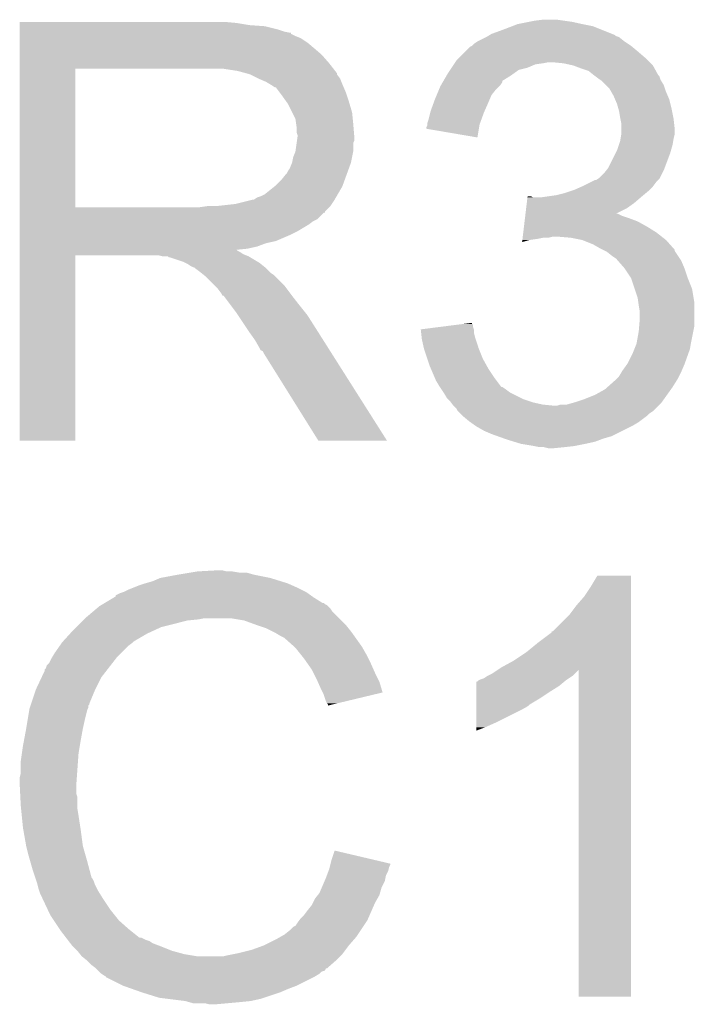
# Model space of a CAD drawing. Extents: x -4 to 126, y -8 to 66.
# Tile 220 of 256: x 83.57 to 85.14, y 48.37 to 50.66. Entities that reach past the tile are written whole.
import ezdxf

# ---------------------------------------------------------------- set-up
doc = ezdxf.new("R2010")
doc.units = 0
doc.layers.add('CLICKER_2_FOR_TMPM4L4A_V104_GTO', color=11, linetype='CONTINUOUS')

msp = doc.modelspace()

# ---------------------------------------------------------------- linework, layer by layer
at = {"layer": 'CLICKER_2_FOR_TMPM4L4A_V104_GTO'}
for points in [[(83.56602, 50.65522), (83.566022, 50.65776), (84.07146, 50.65522), (84.04352, 50.65776)], [(83.56602, 50.65014), (83.56602, 50.65522), (84.101938, 50.65014), (84.07146, 50.65522)], [(83.56602, 50.6476), (83.56602, 50.65014), (84.1375, 50.6476), (84.101938, 50.65014)], [(83.56602, 50.63998), (83.56602, 50.6476), (84.167978, 50.63998), (84.1375, 50.6476)], [(84.69376, 50.63998), (84.713566, 50.647598), (84.921086, 50.63998), (84.902042, 50.647598)], [(84.713566, 50.647598), (84.726782, 50.65268), (84.902042, 50.647598), (84.87664, 50.65268)], [(84.726782, 50.65268), (84.75218, 50.65776), (84.87664, 50.65268), (84.853778, 50.65776)], [(84.75218, 50.65776), (84.76488, 50.6603), (84.853778, 50.65776), (84.836, 50.6603)], [(84.76488, 50.6603), (84.785202, 50.66284), (84.836, 50.6603), (84.81822, 50.66284)], [(83.56602, 50.6349), (83.56602, 50.63998), (84.183222, 50.6349), (84.167978, 50.63998)], [(83.56602, 50.63236), (83.56602, 50.6349), (84.195922, 50.63236), (84.183222, 50.6349)], [(83.56602, 50.632338), (83.56602, 50.63236), (84.19846, 50.632338), (84.195922, 50.63236)], [(83.56602, 50.629814), (83.56602, 50.632338), (84.198474, 50.629814), (84.19846, 50.632338)], [(83.56602, 50.62474), (83.56602, 50.629814), (84.20862, 50.62474), (84.198474, 50.629814)], [(83.56602, 50.619658), (83.56602, 50.62474), (84.221322, 50.619658), (84.20862, 50.62474)], [(84.632802, 50.61204), (84.653114, 50.622198), (84.9757, 50.61204), (84.963002, 50.622198)], [(84.653114, 50.622198), (84.653118, 50.6222), (84.963002, 50.622198), (84.962998, 50.6222)], [(84.653118, 50.6222), (84.657352, 50.62474), (84.962998, 50.6222), (84.955384, 50.62474)], [(84.657352, 50.62474), (84.661578, 50.627276), (84.955384, 50.62474), (84.95284, 50.627276)], [(84.661578, 50.627276), (84.66582, 50.62982), (84.95284, 50.627276), (84.946482, 50.62982)], [(84.66582, 50.62982), (84.69376, 50.63998), (84.946482, 50.62982), (84.921086, 50.63998)], [(83.56602, 50.6095), (83.56602, 50.619658), (84.23656, 50.6095), (84.221322, 50.619658)], [(83.56602, 50.5968), (83.56602, 50.6095), (84.2518, 50.5968), (84.23656, 50.6095)], [(84.60486, 50.58918), (84.615024, 50.599342), (85.00618, 50.58918), (84.993986, 50.599342)], [(84.615024, 50.599342), (84.620096, 50.60188), (84.993986, 50.599342), (84.99094, 50.60188)], [(84.620096, 50.60188), (84.6201, 50.601882), (84.99094, 50.60188), (84.990938, 50.601882)], [(84.6201, 50.601882), (84.62518, 50.60696), (84.990938, 50.601882), (84.98332, 50.60696)], [(84.62518, 50.60696), (84.632802, 50.61204), (84.98332, 50.60696), (84.9757, 50.61204)], [(83.566018, 50.561242), (83.56602, 50.58156), (84.28736, 50.561242), (84.269582, 50.58156)], [(83.56602, 50.58156), (83.56602, 50.5968), (84.269582, 50.58156), (84.2518, 50.5968)], [(84.589622, 50.573942), (84.60486, 50.58918), (85.02396, 50.573942), (85.00618, 50.58918)], [(83.566018, 50.54854), (83.566018, 50.561242), (84.297238, 50.54854), (84.28736, 50.561242)], [(84.572684, 50.55108), (84.577764, 50.558698), (84.749638, 50.55108), (84.767418, 50.558698)], [(84.577764, 50.558698), (84.579458, 50.56124), (84.767418, 50.558698), (84.7852, 50.56124)], [(84.579458, 50.56124), (84.581152, 50.56378), (84.7852, 50.56124), (84.797898, 50.56378)], [(84.581152, 50.56378), (84.584542, 50.568862), (85.034122, 50.56378), (85.02904, 50.568862)], [(84.584542, 50.568862), (84.589622, 50.573942), (85.02904, 50.568862), (85.02396, 50.573942)], [(84.833458, 50.56124), (84.808062, 50.56378), (85.036662, 50.56124), (85.034122, 50.56378)], [(84.856318, 50.55616), (84.833458, 50.56124), (85.041742, 50.55616), (85.036662, 50.56124)], [(84.856324, 50.556158), (84.856318, 50.55616), (85.041742, 50.556158), (85.041742, 50.55616)], [(84.87664, 50.54854), (84.856324, 50.556158), (85.045976, 50.54854), (85.041742, 50.556158)], [(83.566012, 50.225982), (83.566018, 50.54852), (83.69554, 50.225982), (83.695542, 50.54852)], [(83.566018, 50.54852), (83.566018, 50.54854), (83.695542, 50.54852), (84.00288, 50.54854)], [(84.074002, 50.54346), (84.040982, 50.54854), (84.301188, 50.54346), (84.297238, 50.54854)], [(84.092642, 50.538376), (84.074002, 50.54346), (84.30514, 50.538376), (84.301188, 50.54346)], [(84.10194, 50.53584), (84.092642, 50.538376), (84.305144, 50.53584), (84.30514, 50.538376)], [(84.101952, 50.535834), (84.10194, 50.53584), (84.305144, 50.535834), (84.305144, 50.53584)], [(84.12226, 50.52568), (84.101952, 50.535834), (84.31276, 50.52568), (84.305144, 50.535834)], [(84.553838, 50.520588), (84.561254, 50.5333), (84.69122, 50.520588), (84.71154, 50.5333)], [(84.561254, 50.5333), (84.564218, 50.53838), (84.71154, 50.5333), (84.71865, 50.53838)], [(84.564218, 50.53838), (84.569296, 50.545998), (84.71865, 50.53838), (84.729316, 50.545998)], [(84.569296, 50.545998), (84.572684, 50.55108), (84.729316, 50.545998), (84.749638, 50.55108)], [(84.891878, 50.54346), (84.87664, 50.54854), (85.048798, 50.54346), (85.045976, 50.54854)], [(84.90458, 50.5333), (84.891878, 50.54346), (85.054442, 50.5333), (85.048798, 50.54346)], [(84.907972, 50.530756), (84.90458, 50.5333), (85.05698, 50.530756), (85.054442, 50.5333)], [(84.91474, 50.52568), (84.907972, 50.530756), (85.058674, 50.52568), (85.05698, 50.530756)], [(84.14004, 50.51806), (84.12226, 50.52568), (84.315808, 50.51806), (84.31276, 50.52568)], [(84.14851, 50.51298), (84.14004, 50.51806), (84.31784, 50.51298), (84.315808, 50.51806)], [(84.15274, 50.510442), (84.14851, 50.51298), (84.318928, 50.510442), (84.31784, 50.51298)], [(84.160364, 50.50536), (84.15274, 50.510442), (84.321106, 50.50536), (84.318928, 50.510442)], [(84.543262, 50.500278), (84.54644, 50.507902), (84.675978, 50.500278), (84.683602, 50.507902)], [(84.54644, 50.507902), (84.547918, 50.510438), (84.683602, 50.507902), (84.686138, 50.510438)], [(84.547918, 50.510438), (84.55236, 50.518054), (84.686138, 50.510438), (84.691216, 50.518054)], [(84.55236, 50.518054), (84.553838, 50.520588), (84.691216, 50.518054), (84.69122, 50.520588)], [(84.918554, 50.523138), (84.91474, 50.52568), (85.05952, 50.523138), (85.058674, 50.52568)], [(84.92236, 50.5206), (84.918554, 50.523138), (85.061044, 50.5206), (85.05952, 50.523138)], [(84.93252, 50.51044), (84.92236, 50.5206), (85.06714, 50.51044), (85.061044, 50.5206)], [(84.940138, 50.50282), (84.93252, 50.51044), (85.069682, 50.50282), (85.06714, 50.51044)], [(84.162904, 50.505352), (84.160364, 50.50536), (84.32111, 50.505352), (84.321106, 50.50536)], [(84.17052, 50.4952), (84.162904, 50.505352), (84.32546, 50.4952), (84.32111, 50.505352)], [(84.17814, 50.48504), (84.17052, 50.4952), (84.328848, 50.48504), (84.32546, 50.4952)], [(84.187212, 50.47234), (84.17814, 50.48504), (84.33308, 50.47234), (84.328848, 50.48504)], [(84.53374, 50.477418), (84.537972, 50.487578), (84.661464, 50.477418), (84.66582, 50.487578)], [(84.537972, 50.487578), (84.543262, 50.500278), (84.66582, 50.487578), (84.675978, 50.500278)], [(84.944494, 50.495202), (84.940138, 50.50282), (85.07222, 50.495202), (85.069682, 50.50282)], [(84.9503, 50.485042), (84.944494, 50.495202), (85.076574, 50.485042), (85.07222, 50.495202)], [(84.953568, 50.477418), (84.9503, 50.485042), (85.07984, 50.477418), (85.076574, 50.485042)], [(84.19084, 50.467258), (84.187212, 50.47234), (84.334606, 50.467258), (84.33308, 50.47234)], [(84.201, 50.446938), (84.19084, 50.467258), (84.3407, 50.446938), (84.334606, 50.467258)], [(84.523582, 50.44948), (84.53097, 50.4698), (84.649168, 50.44948), (84.6582, 50.4698)], [(84.53097, 50.4698), (84.53374, 50.477418), (84.6582, 50.4698), (84.661464, 50.477418)], [(84.95792, 50.467262), (84.953568, 50.477418), (85.08238, 50.467262), (85.07984, 50.477418)], [(84.960824, 50.4571), (84.95792, 50.467262), (85.08492, 50.4571), (85.08238, 50.467262)], [(84.20862, 50.431696), (84.201, 50.446938), (84.342226, 50.431696), (84.3407, 50.446938)], [(84.518498, 50.42916), (84.522946, 50.44694), (84.641574, 50.42916), (84.64804, 50.44694)], [(84.522946, 50.44694), (84.523582, 50.44948), (84.64804, 50.44694), (84.649168, 50.44948)], [(84.963, 50.449482), (84.960824, 50.4571), (85.086444, 50.449482), (85.08492, 50.4571)], [(84.96554, 50.43424), (84.963, 50.449482), (85.089492, 50.43424), (85.086444, 50.449482)], [(84.210072, 50.42154), (84.20862, 50.431696), (84.34324, 50.42154), (84.342226, 50.431696)], [(84.21116, 50.413918), (84.210072, 50.42154), (84.343876, 50.413918), (84.34324, 50.42154)], [(84.211162, 50.401218), (84.21116, 50.413918), (84.344934, 50.401218), (84.343876, 50.413918)], [(84.513422, 50.411384), (84.51596, 50.416464), (84.636604, 50.411384), (84.637454, 50.416464)], [(84.51596, 50.418998), (84.515962, 50.421542), (84.63788, 50.418998), (84.638804, 50.421542)], [(84.51596, 50.416464), (84.51596, 50.418998), (84.637454, 50.416464), (84.63788, 50.418998)], [(84.515962, 50.421542), (84.518498, 50.42916), (84.638804, 50.421542), (84.641574, 50.42916)], [(84.96605, 50.4317), (84.96554, 50.43424), (85.09, 50.4317), (85.089492, 50.43424)], [(84.96808, 50.421542), (84.96605, 50.4317), (85.09113, 50.421542), (85.09, 50.4317)], [(84.96808, 50.408838), (84.96808, 50.421542), (85.09254, 50.408838), (85.09113, 50.421542)], [(84.2137, 50.393596), (84.211162, 50.401218), (84.34557, 50.393596), (84.344934, 50.401218)], [(84.212246, 50.380896), (84.2137, 50.39106), (84.345778, 50.380896), (84.345778, 50.39106)], [(84.2137, 50.391062), (84.2137, 50.393596), (84.34578, 50.391062), (84.34557, 50.393596)], [(84.2137, 50.39106), (84.2137, 50.391062), (84.345778, 50.39106), (84.34578, 50.391062)], [(84.51342, 50.408858), (84.513422, 50.411384), (84.636182, 50.408858), (84.636604, 50.411384)], [(84.632778, 50.388524), (84.51342, 50.408858), (84.632778, 50.388524), (84.636182, 50.408858)], [(84.966386, 50.38598), (84.968078, 50.396138), (85.09, 50.38598), (85.09254, 50.396138)], [(84.968078, 50.396138), (84.96808, 50.396142), (85.09254, 50.396138), (85.09254, 50.396142)], [(84.96808, 50.396142), (84.96808, 50.408838), (85.09254, 50.396142), (85.09254, 50.408838)], [(84.208618, 50.355498), (84.21152, 50.375816), (84.34324, 50.355498), (84.34324, 50.375816)], [(84.21152, 50.375816), (84.212246, 50.380896), (84.34324, 50.375816), (84.345778, 50.380896)], [(84.95792, 50.358042), (84.962152, 50.370738), (85.083832, 50.358042), (85.08746, 50.370738)], [(84.962152, 50.370738), (84.96554, 50.3809), (85.08746, 50.370738), (85.089152, 50.3809)], [(84.96554, 50.3809), (84.966386, 50.38598), (85.089152, 50.3809), (85.09, 50.38598)], [(84.20354, 50.342798), (84.208618, 50.355498), (84.340698, 50.342798), (84.34324, 50.355498)], [(84.937602, 50.317402), (84.955378, 50.35296), (85.069044, 50.317402), (85.08238, 50.35296)], [(84.955378, 50.35296), (84.95792, 50.358042), (85.08238, 50.35296), (85.083832, 50.358042)], [(84.195918, 50.317398), (84.200998, 50.330098), (84.333538, 50.317398), (84.338156, 50.330098)], [(84.200998, 50.3301), (84.20354, 50.342798), (84.338158, 50.3301), (84.340698, 50.342798)], [(84.200998, 50.330098), (84.200998, 50.3301), (84.338156, 50.330098), (84.338158, 50.3301)], [(84.1756, 50.28946), (84.185758, 50.302158), (84.32338, 50.28946), (84.327998, 50.302158)], [(84.185758, 50.302158), (84.188298, 50.3047), (84.327998, 50.302158), (84.328922, 50.3047)], [(84.188298, 50.3047), (84.19084, 50.309778), (84.328922, 50.3047), (84.330768, 50.309778)], [(84.19084, 50.309778), (84.195918, 50.317398), (84.330768, 50.309778), (84.333538, 50.317398)], [(84.917282, 50.294542), (84.927442, 50.304702), (85.058248, 50.294542), (85.06333, 50.304702)], [(84.927442, 50.304702), (84.933536, 50.31232), (85.06333, 50.304702), (85.06714, 50.31232)], [(84.933536, 50.31232), (84.937602, 50.317402), (85.06714, 50.31232), (85.069044, 50.317402)], [(84.159722, 50.274218), (84.162898, 50.276758), (84.31784, 50.274218), (84.318762, 50.276758)], [(84.162898, 50.276758), (84.1756, 50.28946), (84.318762, 50.276758), (84.32338, 50.28946)], [(84.876004, 50.27422), (84.88172, 50.27676), (85.041738, 50.27422), (85.043642, 50.27676)], [(84.88172, 50.27676), (84.896958, 50.284378), (85.043642, 50.27676), (85.04936, 50.284378)], [(84.896958, 50.284378), (84.907124, 50.28946), (85.04936, 50.284378), (85.054438, 50.28946)], [(84.907124, 50.28946), (84.909666, 50.289464), (85.054438, 50.28946), (85.054442, 50.289464)], [(84.909666, 50.289464), (84.913468, 50.292), (85.054442, 50.289464), (85.056978, 50.292)], [(84.913468, 50.292), (84.917282, 50.294542), (85.056978, 50.292), (85.058248, 50.294542)], [(84.127338, 50.25136), (84.137498, 50.256438), (84.304506, 50.25136), (84.307468, 50.256438)], [(84.137498, 50.256438), (84.159722, 50.274218), (84.307468, 50.256438), (84.31784, 50.274218)], [(84.7979, 50.25136), (84.81568, 50.2539), (85.01634, 50.25136), (85.019388, 50.2539)], [(84.81568, 50.2539), (84.835998, 50.25898), (85.019388, 50.2539), (85.025484, 50.25898)], [(84.835998, 50.25898), (84.851238, 50.26406), (85.025484, 50.25898), (85.03158, 50.26406)], [(84.851238, 50.26406), (84.858858, 50.2666), (85.03158, 50.26406), (85.034118, 50.2666)], [(84.858858, 50.2666), (84.876004, 50.27422), (85.034118, 50.2666), (85.041738, 50.27422)], [(84.023198, 50.2285), (84.068918, 50.23358), (84.289898, 50.2285), (84.293286, 50.23358)], [(84.068918, 50.23358), (84.109558, 50.24374), (84.293286, 50.23358), (84.300062, 50.24374)], [(84.112096, 50.24374), (84.119716, 50.248818), (84.300062, 50.24374), (84.303024, 50.248818)], [(84.119716, 50.248818), (84.127338, 50.25136), (84.303024, 50.248818), (84.304506, 50.25136)], [(84.746328, 50.22342), (84.747842, 50.23612), (84.980778, 50.22342), (84.998562, 50.23612)], [(84.747842, 50.23612), (84.749356, 50.24882), (84.998562, 50.23612), (85.013376, 50.24882)], [(84.749356, 50.24882), (84.749658, 50.251358), (84.762344, 50.24882), (84.757264, 50.251358)], [(84.749658, 50.251358), (84.74966, 50.25136), (84.757264, 50.251358), (84.74966, 50.25136)], [(84.78012, 50.24882), (84.7979, 50.25136), (85.013376, 50.24882), (85.01634, 50.25136)], [(83.56601, 50.21326), (83.566012, 50.215794), (84.277178, 50.21326), (84.2772, 50.215794)], [(83.56601, 50.213254), (83.56601, 50.21326), (84.274654, 50.213254), (84.277178, 50.21326)], [(83.56601, 50.198018), (83.56601, 50.213254), (84.259416, 50.198018), (84.274654, 50.213254)], [(83.566012, 50.22596), (83.566012, 50.225982), (83.985098, 50.22596), (83.69554, 50.225982)], [(83.566012, 50.215794), (83.566012, 50.22596), (84.2772, 50.215794), (84.28736, 50.22596)], [(83.985098, 50.22596), (84.002864, 50.228498), (84.28736, 50.22596), (84.289898, 50.228498)], [(84.002864, 50.228498), (84.00288, 50.2285), (84.289898, 50.228498), (84.289898, 50.2285)], [(84.744208, 50.20564), (84.744814, 50.210718), (84.970622, 50.20564), (84.960464, 50.210718)], [(84.744814, 50.21072), (84.746328, 50.22342), (84.955472, 50.21072), (84.980778, 50.22342)], [(84.744814, 50.210718), (84.744814, 50.21072), (84.960464, 50.210718), (84.955472, 50.21072)], [(83.56601, 50.192938), (83.56601, 50.198018), (84.24926, 50.192938), (84.259416, 50.198018)], [(83.56601, 50.185318), (83.56601, 50.192938), (84.239098, 50.185318), (84.24926, 50.192938)], [(83.56601, 50.17008), (83.56601, 50.185318), (84.2137, 50.17008), (84.239098, 50.185318)], [(84.74118, 50.18024), (84.742694, 50.19294), (85.02904, 50.18024), (85.006182, 50.19294)], [(84.742694, 50.19294), (84.743602, 50.20056), (85.006182, 50.19294), (84.98586, 50.20056)], [(84.743602, 50.20056), (84.744208, 50.20564), (84.98586, 50.20056), (84.970622, 50.20564)], [(83.56601, 50.16246), (83.56601, 50.17008), (84.19846, 50.16246), (84.2137, 50.17008)], [(83.56601, 50.14722), (83.56601, 50.16246), (84.162898, 50.14722), (84.19846, 50.16246)], [(84.738454, 50.15738), (84.739664, 50.16754), (85.062424, 50.15738), (85.04936, 50.16754)], [(84.739664, 50.16754), (84.74118, 50.18024), (85.04936, 50.16754), (85.02904, 50.18024)], [(83.56601, 50.142138), (83.56601, 50.14722), (84.140038, 50.142138), (84.162898, 50.14722)], [(83.56601, 50.13452), (83.56601, 50.142138), (84.119718, 50.13452), (84.140038, 50.142138)], [(84.736944, 50.144712), (84.737544, 50.14976), (84.736944, 50.144712), (84.754718, 50.14976)], [(84.737544, 50.14976), (84.737848, 50.1523), (84.754718, 50.14976), (84.7725, 50.1523)], [(84.737848, 50.1523), (84.73815, 50.15484), (84.7725, 50.1523), (84.785198, 50.15484)], [(84.73815, 50.15484), (84.738454, 50.15738), (84.797898, 50.15484), (84.808058, 50.15738)], [(84.85124, 50.15484), (84.820762, 50.15738), (85.06569, 50.15484), (85.062424, 50.15738)], [(84.876638, 50.14976), (84.85124, 50.15484), (85.07222, 50.14976), (85.06569, 50.15484)], [(84.90204, 50.1396), (84.876638, 50.14976), (85.08125, 50.1396), (85.07222, 50.14976)], [(84.919822, 50.12944), (84.90204, 50.1396), (85.090278, 50.12944), (85.08125, 50.1396)], [(83.566008, 50.124358), (83.56601, 50.126866), (84.074004, 50.124358), (84.071492, 50.126866)], [(83.566008, 50.121818), (83.566008, 50.124358), (84.079082, 50.121818), (84.074004, 50.124358)], [(83.566008, 50.11674), (83.566008, 50.121818), (84.0867, 50.11674), (84.079082, 50.121818)], [(83.566008, 50.1142), (83.566008, 50.11674), (84.093052, 50.1142), (84.0867, 50.11674)], [(83.56601, 50.12944), (83.56601, 50.13452), (84.096858, 50.12944), (84.119718, 50.13452)], [(83.56601, 50.126866), (83.56601, 50.12944), (84.071492, 50.126866), (84.096858, 50.12944)], [(84.924914, 50.126894), (84.919822, 50.12944), (85.09254, 50.126894), (85.090278, 50.12944)], [(84.929994, 50.124354), (84.924914, 50.126894), (85.092544, 50.124354), (85.09254, 50.126894)], [(84.935058, 50.121822), (84.929994, 50.124354), (85.094232, 50.121822), (85.092544, 50.124354)], [(84.94776, 50.11166), (84.935058, 50.121822), (85.101008, 50.11166), (85.094232, 50.121822)], [(83.566, 49.682422), (83.566008, 50.114178), (83.695518, 49.682422), (83.69554, 50.114178)], [(83.566008, 50.114178), (83.566008, 50.1142), (83.69554, 50.114178), (83.888578, 50.1142)], [(83.898738, 50.11166), (83.888578, 50.1142), (84.099402, 50.11166), (84.093052, 50.1142)], [(83.913974, 50.109126), (83.911434, 50.11166), (84.103626, 50.109126), (84.099402, 50.11166)], [(83.916516, 50.10912), (83.913974, 50.109126), (84.103636, 50.10912), (84.103626, 50.109126)], [(83.946998, 50.09896), (83.916516, 50.10912), (84.120568, 50.09896), (84.103636, 50.10912)], [(83.952078, 50.09642), (83.946998, 50.09896), (84.1248, 50.09642), (84.120568, 50.09896)], [(83.957158, 50.09388), (83.952078, 50.09642), (84.127976, 50.09388), (84.1248, 50.09642)], [(83.964778, 50.088802), (83.957158, 50.09388), (84.134324, 50.088802), (84.127976, 50.09388)], [(84.95538, 50.10658), (84.94776, 50.11166), (85.104394, 50.10658), (85.101008, 50.11166)], [(84.957922, 50.10404), (84.95538, 50.10658), (85.106088, 50.10404), (85.104394, 50.10658)], [(84.960146, 50.1015), (84.957922, 50.10404), (85.10778, 50.1015), (85.106088, 50.10404)], [(84.9757, 50.083722), (84.960146, 50.1015), (85.1154, 50.083722), (85.10778, 50.1015)], [(83.969856, 50.086262), (83.964778, 50.088802), (84.137498, 50.086262), (84.134324, 50.088802)], [(83.972394, 50.08626), (83.969856, 50.086262), (84.1375, 50.08626), (84.137498, 50.086262)], [(83.97494, 50.083722), (83.972394, 50.08626), (84.140038, 50.083722), (84.1375, 50.08626)], [(83.9851, 50.0761), (83.97494, 50.083722), (84.14766, 50.0761), (84.140038, 50.083722)], [(83.988276, 50.07356), (83.9851, 50.0761), (84.1502, 50.07356), (84.14766, 50.0761)], [(83.994628, 50.068478), (83.988276, 50.07356), (84.157822, 50.068478), (84.1502, 50.07356)], [(84.975702, 50.08372), (84.9757, 50.083722), (85.1154, 50.08372), (85.1154, 50.083722)], [(84.990938, 50.060864), (84.975702, 50.08372), (85.12302, 50.060864), (85.1154, 50.08372)], [(83.997798, 50.065942), (83.994628, 50.068478), (84.160358, 50.065942), (84.157822, 50.068478)], [(84.020662, 50.043078), (83.997798, 50.065942), (84.18322, 50.043078), (84.160358, 50.065942)], [(84.99094, 50.06086), (84.990938, 50.060864), (85.12302, 50.06086), (85.12302, 50.060864)], [(84.999408, 50.035458), (84.99094, 50.06086), (85.13318, 50.035458), (85.12302, 50.06086)], [(84.028278, 50.03546), (84.020662, 50.043078), (84.188936, 50.03546), (84.18322, 50.043078)], [(84.035898, 50.0253), (84.028278, 50.03546), (84.196556, 50.0253), (84.188936, 50.03546)], [(84.03717, 50.02276), (84.035898, 50.0253), (84.19846, 50.02276), (84.196556, 50.0253)], [(85.006178, 50.015142), (84.999408, 50.035458), (85.136566, 50.015142), (85.13318, 50.035458)], [(84.038434, 50.020234), (84.03717, 50.02276), (84.200426, 50.020234), (84.19846, 50.02276)], [(84.04097, 50.02022), (84.038434, 50.020234), (84.200436, 50.02022), (84.200426, 50.020234)], [(84.056216, 49.9999), (84.04097, 50.02022), (84.21624, 49.9999), (84.200436, 50.02022)], [(85.007632, 50.004978), (85.006178, 50.015142), (85.13826, 50.004978), (85.136566, 50.015142)], [(85.00872, 49.99736), (85.007632, 50.004978), (85.13826, 49.99736), (85.13826, 50.004978)], [(84.07146, 49.97958), (84.056216, 49.9999), (84.232496, 49.97958), (84.21624, 49.9999)], [(84.074848, 49.974498), (84.07146, 49.97958), (84.23656, 49.974498), (84.232496, 49.97958)], [(85.01126, 49.982122), (85.00872, 49.99736), (85.13826, 49.982122), (85.13826, 49.99736)], [(85.01126, 49.966878), (85.01126, 49.982122), (85.13826, 49.966878), (85.13826, 49.982122)], [(84.093474, 49.94656), (84.074848, 49.974498), (84.25434, 49.94656), (84.23656, 49.974498)], [(84.600342, 49.954174), (84.6201, 49.956696), (84.620106, 49.954174), (84.6201, 49.956696)], [(85.009778, 49.949098), (85.01126, 49.966878), (85.13826, 49.949098), (85.13826, 49.966878)], [(84.10194, 49.93386), (84.093474, 49.94656), (84.262398, 49.93386), (84.25434, 49.94656)], [(84.11464, 49.916082), (84.10194, 49.93386), (84.273678, 49.916082), (84.262398, 49.93386)], [(84.500722, 49.941458), (84.540676, 49.946558), (84.624342, 49.941458), (84.622642, 49.946558)], [(84.501004, 49.938936), (84.500722, 49.941458), (84.62518, 49.938936), (84.624342, 49.941458)], [(84.50185, 49.931318), (84.501004, 49.938936), (84.62518, 49.931318), (84.62518, 49.938936)], [(84.540676, 49.946558), (84.580442, 49.951634), (84.622642, 49.946558), (84.62264, 49.951634)], [(84.580442, 49.951634), (84.600342, 49.954174), (84.62264, 49.951634), (84.620106, 49.954174)], [(85.0041, 49.911), (85.00872, 49.936398), (85.13064, 49.911), (85.135718, 49.936398)], [(85.00872, 49.936398), (85.009778, 49.949098), (85.135718, 49.936398), (85.13826, 49.949098)], [(84.1248, 49.898298), (84.11464, 49.916082), (84.284962, 49.898298), (84.273678, 49.916082)], [(84.502978, 49.921162), (84.50185, 49.931318), (84.62772, 49.921162), (84.62518, 49.931318)], [(84.50326, 49.918622), (84.502978, 49.921162), (84.628568, 49.918622), (84.62772, 49.921162)], [(84.507776, 49.8983), (84.50326, 49.918622), (84.63534, 49.8983), (84.628568, 49.918622)], [(85.00364, 49.908462), (85.0041, 49.911), (85.130216, 49.908462), (85.13064, 49.911)], [(84.127338, 49.893226), (84.1248, 49.898298), (84.28818, 49.893226), (84.284962, 49.898298)], [(84.132414, 49.890682), (84.127338, 49.893226), (84.289794, 49.890682), (84.28818, 49.893226)], [(84.134962, 49.8856), (84.132414, 49.890682), (84.293018, 49.8856), (84.289794, 49.890682)], [(84.50834, 49.895762), (84.507776, 49.8983), (84.636356, 49.895762), (84.63534, 49.8983)], [(84.515962, 49.872898), (84.50834, 49.895762), (84.6455, 49.872898), (84.636356, 49.895762)], [(84.99348, 49.88306), (84.998558, 49.89576), (85.123562, 49.88306), (85.128098, 49.89576)], [(84.998558, 49.89576), (85.00364, 49.908462), (85.128098, 49.89576), (85.130216, 49.908462)], [(84.261958, 49.68241), (84.134962, 49.8856), (84.421934, 49.68241), (84.293018, 49.8856)], [(84.52104, 49.85766), (84.515962, 49.872898), (84.653968, 49.85766), (84.6455, 49.872898)], [(84.98332, 49.862742), (84.99348, 49.88306), (85.116306, 49.862742), (85.123562, 49.88306)], [(84.524306, 49.85004), (84.52104, 49.85766), (84.6582, 49.85004), (84.653968, 49.85766)], [(84.534104, 49.82718), (84.524306, 49.85004), (84.67344, 49.82718), (84.6582, 49.85004)], [(84.963002, 49.832262), (84.969094, 49.84242), (85.1027, 49.832262), (85.10778, 49.84242)], [(84.969094, 49.84242), (84.970618, 49.84496), (85.10778, 49.84242), (85.108868, 49.84496)], [(84.970618, 49.84496), (84.981504, 49.860202), (85.108868, 49.84496), (85.1154, 49.860202)], [(84.981504, 49.860202), (84.98332, 49.862742), (85.1154, 49.860202), (85.116306, 49.862742)], [(84.53628, 49.822102), (84.534104, 49.82718), (84.677252, 49.822102), (84.67344, 49.82718)], [(84.5439, 49.809398), (84.53628, 49.822102), (84.686786, 49.809398), (84.677252, 49.822102)], [(84.935694, 49.806862), (84.95284, 49.8221), (85.08746, 49.806862), (85.096982, 49.8221)], [(84.95284, 49.8221), (84.957922, 49.827182), (85.096982, 49.8221), (85.10016, 49.827182)], [(84.957922, 49.827182), (84.963002, 49.832262), (85.10016, 49.827182), (85.1027, 49.832262)], [(84.545594, 49.80686), (84.5439, 49.809398), (84.68869, 49.80686), (84.686786, 49.809398)], [(84.545596, 49.806856), (84.545594, 49.80686), (84.691226, 49.806856), (84.68869, 49.80686)], [(84.548982, 49.80178), (84.545596, 49.806856), (84.69884, 49.80178), (84.691226, 49.806856)], [(84.554062, 49.79416), (84.548982, 49.80178), (84.709002, 49.79416), (84.69884, 49.80178)], [(84.907122, 49.78908), (84.92998, 49.801782), (85.074758, 49.78908), (85.08383, 49.801782)], [(84.92998, 49.801782), (84.935694, 49.806862), (85.08383, 49.801782), (85.08746, 49.806862)], [(84.561678, 49.781462), (84.554062, 49.79416), (84.734398, 49.781462), (84.709002, 49.79416)], [(84.56422, 49.77892), (84.561678, 49.781462), (84.739482, 49.77892), (84.734398, 49.781462)], [(84.569298, 49.77384), (84.56422, 49.77892), (84.754722, 49.77384), (84.739482, 49.77892)], [(84.571204, 49.7713), (84.569298, 49.77384), (84.762342, 49.7713), (84.754722, 49.77384)], [(84.85886, 49.7713), (84.88172, 49.77892), (85.062058, 49.7713), (85.067502, 49.77892)], [(84.88172, 49.77892), (84.907122, 49.78908), (85.067502, 49.77892), (85.074758, 49.78908)], [(84.575016, 49.76622), (84.571204, 49.7713), (84.785202, 49.76622), (84.762342, 49.7713)], [(84.57692, 49.763682), (84.575016, 49.76622), (84.81058, 49.763682), (84.785202, 49.76622)], [(84.576922, 49.76368), (84.57692, 49.763682), (84.810598, 49.76368), (84.81058, 49.763682)], [(84.584538, 49.75606), (84.576922, 49.76368), (85.04682, 49.75606), (85.05444, 49.76368)], [(84.587078, 49.750984), (84.584538, 49.75606), (85.041744, 49.750984), (85.04682, 49.75606)], [(84.587082, 49.75098), (84.587078, 49.750984), (85.04174, 49.75098), (85.041744, 49.750984)], [(84.592164, 49.745898), (84.587082, 49.75098), (85.034118, 49.745898), (85.04174, 49.75098)], [(84.810598, 49.76368), (84.818222, 49.763682), (85.05444, 49.76368), (85.054442, 49.763682)], [(84.818222, 49.763682), (84.825844, 49.76622), (85.054442, 49.763682), (85.05698, 49.76622)], [(84.841084, 49.76622), (84.858852, 49.771298), (85.05698, 49.76622), (85.062058, 49.771298)], [(84.858852, 49.771298), (84.85886, 49.7713), (85.062058, 49.771298), (85.062058, 49.7713)], [(84.597242, 49.74082), (84.592164, 49.745898), (85.029038, 49.74082), (85.034118, 49.745898)], [(84.597242, 49.740818), (84.597242, 49.74082), (85.029034, 49.740818), (85.029038, 49.74082)], [(84.61248, 49.72812), (84.597242, 49.740818), (85.012106, 49.72812), (85.029034, 49.740818)], [(84.61604, 49.725578), (84.61248, 49.72812), (85.008718, 49.725578), (85.012106, 49.72812)], [(84.626704, 49.71796), (84.61604, 49.725578), (84.99602, 49.71796), (85.008718, 49.725578)], [(84.630258, 49.71542), (84.626704, 49.71796), (84.99094, 49.71542), (84.99602, 49.71796)], [(84.648038, 49.70526), (84.630258, 49.71542), (84.97062, 49.70526), (84.99094, 49.71542)], [(84.665822, 49.69764), (84.648038, 49.70526), (84.95538, 49.69764), (84.97062, 49.70526)], [(83.695518, 49.6824), (83.566, 49.682422), (83.695518, 49.6824), (83.695518, 49.682422)], [(84.42194, 49.6824), (84.421934, 49.68241), (84.42194, 49.6824), (84.261958, 49.68241)], [(84.680052, 49.692558), (84.665822, 49.69764), (84.945218, 49.692558), (84.95538, 49.69764)], [(84.69427, 49.68748), (84.680052, 49.692558), (84.92744, 49.68748), (84.945218, 49.692558)], [(84.70138, 49.68494), (84.69427, 49.68748), (84.920666, 49.68494), (84.92744, 49.68748)], [(84.71789, 49.67986), (84.70138, 49.68494), (84.907118, 49.67986), (84.920666, 49.68494)], [(84.734398, 49.67478), (84.71789, 49.67986), (84.88426, 49.67478), (84.907118, 49.67986)], [(84.76488, 49.6697), (84.734398, 49.67478), (84.85886, 49.6697), (84.88426, 49.67478)], [(84.777578, 49.66716), (84.76488, 49.6697), (84.836, 49.66716), (84.85886, 49.6697)], [(84.797898, 49.66462), (84.787738, 49.66716), (84.810602, 49.66462), (84.836, 49.66716)], [(83.875882, 49.35474), (83.893662, 49.36236), (84.174586, 49.35474), (84.150202, 49.36236)], [(83.893662, 49.36236), (83.9343, 49.36998), (84.150202, 49.36236), (84.112098, 49.36998)], [(83.9343, 49.36998), (83.96478, 49.37506), (84.112098, 49.36998), (84.094324, 49.37506)], [(83.96478, 49.37506), (83.98002, 49.3776), (84.076542, 49.37506), (84.061302, 49.3776)], [(83.98002, 49.3776), (84.025738, 49.38014), (84.048602, 49.3776), (84.038442, 49.38014)], [(84.89696, 49.342038), (84.912198, 49.367418), (84.990938, 49.342038), (84.99094, 49.367418)], [(84.912198, 49.367418), (84.912212, 49.36744), (84.99094, 49.367418), (84.912212, 49.36744)], [(83.81746, 49.33442), (83.830158, 49.3395), (84.22386, 49.33442), (84.2137, 49.3395)], [(83.830158, 49.3395), (83.842858, 49.34458), (84.2137, 49.3395), (84.20227, 49.34458)], [(83.842858, 49.34458), (83.8581, 49.34966), (84.20227, 49.34458), (84.19084, 49.34966)], [(83.8581, 49.34966), (83.875882, 49.35474), (84.19084, 49.34966), (84.174586, 49.35474)], [(84.88172, 49.31918), (84.89696, 49.342038), (84.990938, 49.31918), (84.990938, 49.342038)], [(83.764112, 49.30394), (83.785268, 49.31664), (84.272124, 49.30394), (84.2518, 49.31664)], [(83.785268, 49.31664), (83.78952, 49.319192), (84.2518, 49.31664), (84.248228, 49.319192)], [(83.78952, 49.319192), (83.789534, 49.321726), (84.248228, 49.319192), (84.24468, 49.321726)], [(83.789534, 49.321726), (83.799682, 49.3268), (84.24468, 49.321726), (84.237574, 49.3268)], [(83.799682, 49.3268), (83.807294, 49.329338), (84.237574, 49.3268), (84.23402, 49.329338)], [(83.807294, 49.329338), (83.8073, 49.32934), (84.23402, 49.329338), (84.234018, 49.32934)], [(83.8073, 49.32934), (83.81746, 49.33442), (84.234018, 49.32934), (84.22386, 49.33442)], [(84.86394, 49.29886), (84.88172, 49.31918), (84.990938, 49.29886), (84.990938, 49.31918)], [(83.736408, 49.283618), (83.745416, 49.29124), (84.294982, 49.283618), (84.2899, 49.29124)], [(83.745416, 49.29124), (83.751422, 49.296322), (84.2899, 49.29124), (84.284818, 49.296322)], [(83.751422, 49.296322), (83.755646, 49.298858), (84.284818, 49.296322), (84.28228, 49.298858)], [(83.755646, 49.298858), (83.759876, 49.301398), (84.28228, 49.298858), (84.277204, 49.301398)], [(83.759876, 49.301398), (83.764102, 49.303934), (84.277204, 49.301398), (84.274666, 49.303934)], [(83.764102, 49.303934), (83.764112, 49.30394), (84.274666, 49.303934), (84.272124, 49.30394)], [(84.8487, 49.278542), (84.86394, 49.29886), (84.990938, 49.278542), (84.990938, 49.29886)], [(83.71586, 49.26584), (83.7184, 49.26838), (83.982562, 49.26584), (83.995258, 49.26838)], [(83.7184, 49.26838), (83.736408, 49.283618), (84.31022, 49.26838), (84.294982, 49.283618)], [(84.089238, 49.2633), (84.058758, 49.26838), (84.3153, 49.2633), (84.31022, 49.26838)], [(84.808066, 49.237906), (84.8487, 49.278542), (84.990936, 49.237906), (84.990938, 49.278542)], [(83.69046, 49.24044), (83.69808, 49.24806), (83.87969, 49.24044), (83.896198, 49.24806)], [(83.69808, 49.24806), (83.71332, 49.2633), (83.896198, 49.24806), (83.95716, 49.2633)], [(83.71332, 49.2633), (83.71586, 49.26584), (83.95716, 49.2633), (83.982562, 49.26584)], [(84.11718, 49.25314), (84.089238, 49.2633), (84.32546, 49.25314), (84.3153, 49.2633)], [(84.124806, 49.250598), (84.11718, 49.25314), (84.328002, 49.250598), (84.32546, 49.25314)], [(84.140038, 49.24552), (84.124806, 49.250598), (84.332066, 49.24552), (84.328002, 49.250598)], [(84.15528, 49.2379), (84.140038, 49.24552), (84.33816, 49.2379), (84.332066, 49.24552)], [(83.667366, 49.215038), (83.683532, 49.23282), (83.832698, 49.215038), (83.863182, 49.23282)], [(83.683532, 49.23282), (83.69046, 49.24044), (83.863182, 49.23282), (83.87969, 49.24044)], [(84.16036, 49.23536), (84.15528, 49.2379), (84.339976, 49.23536), (84.33816, 49.2379)], [(84.173062, 49.22774), (84.16036, 49.23536), (84.345418, 49.22774), (84.339976, 49.23536)], [(84.183216, 49.222662), (84.173062, 49.22774), (84.349046, 49.222662), (84.345418, 49.22774)], [(84.18576, 49.22012), (84.183216, 49.222662), (84.350862, 49.22012), (84.349046, 49.222662)], [(84.77504, 49.2125), (84.80552, 49.23537), (84.990936, 49.2125), (84.990936, 49.23537)], [(84.80552, 49.23537), (84.805542, 49.2379), (84.990936, 49.23537), (84.990936, 49.2379)], [(84.805542, 49.2379), (84.808066, 49.237906), (84.990936, 49.2379), (84.990936, 49.237906)], [(83.647278, 49.1871), (83.659724, 49.204878), (83.802222, 49.1871), (83.82, 49.204878)], [(83.659724, 49.204878), (83.66506, 49.2125), (83.82, 49.204878), (83.830158, 49.2125)], [(83.66506, 49.2125), (83.665062, 49.212502), (83.830158, 49.2125), (83.83016, 49.212502)], [(83.665062, 49.212502), (83.667366, 49.215038), (83.83016, 49.212502), (83.832698, 49.215038)], [(84.205764, 49.20234), (84.18576, 49.22012), (84.363562, 49.20234), (84.350862, 49.22012)], [(84.20862, 49.1998), (84.205764, 49.20234), (84.365014, 49.1998), (84.363562, 49.20234)], [(84.220812, 49.18456), (84.20862, 49.1998), (84.37372, 49.18456), (84.365014, 49.1998)], [(84.7471, 49.18964), (84.77504, 49.2125), (84.990936, 49.18964), (84.990936, 49.2125)], [(83.63966, 49.174398), (83.641182, 49.176938), (83.790084, 49.174398), (83.79206, 49.176938)], [(83.641182, 49.176938), (83.647278, 49.1871), (83.79206, 49.176938), (83.802222, 49.1871)], [(84.22894, 49.1744), (84.220812, 49.18456), (84.3788, 49.1744), (84.37372, 49.18456)], [(84.71662, 49.16932), (84.7471, 49.18964), (84.990934, 49.16932), (84.990936, 49.18964)], [(83.62696, 49.151544), (83.629504, 49.159162), (83.772308, 49.151544), (83.778234, 49.159162)], [(83.629504, 49.159162), (83.634582, 49.164244), (83.778234, 49.159162), (83.782186, 49.164244)], [(83.634582, 49.164244), (83.63966, 49.174398), (83.782186, 49.164244), (83.790084, 49.174398)], [(84.236052, 49.16424), (84.22894, 49.1744), (84.38388, 49.16424), (84.3788, 49.1744)], [(84.246718, 49.149), (84.236052, 49.16424), (84.390654, 49.149), (84.38388, 49.16424)], [(84.681006, 49.148964), (84.688678, 49.154078), (84.990934, 49.148964), (84.990934, 49.154078)], [(84.688678, 49.154078), (84.71662, 49.16932), (84.990934, 49.154078), (84.990934, 49.16932)], [(83.6041, 49.10328), (83.617246, 49.131218), (83.74253, 49.10328), (83.7565, 49.131218)], [(83.617246, 49.131218), (83.62442, 49.146464), (83.7565, 49.131218), (83.768358, 49.146464)], [(83.62442, 49.146464), (83.624426, 49.149006), (83.768358, 49.146464), (83.770334, 49.149006)], [(83.624426, 49.149006), (83.62696, 49.151544), (83.770334, 49.149006), (83.772308, 49.151544)], [(84.25053, 49.14138), (84.246718, 49.149), (84.39404, 49.14138), (84.390654, 49.149)], [(84.25942, 49.1236), (84.25053, 49.14138), (84.402932, 49.1236), (84.39404, 49.14138)], [(84.648044, 49.128682), (84.655662, 49.13376), (84.846162, 49.128682), (84.85378, 49.13376)], [(84.655662, 49.13376), (84.665822, 49.138842), (84.85378, 49.13376), (84.85886, 49.138842)], [(84.665822, 49.138842), (84.681006, 49.148964), (84.85886, 49.138842), (84.868982, 49.148964)], [(84.86902, 48.387022), (84.868982, 49.148964), (84.990918, 48.387022), (84.990934, 49.148964)], [(84.26055, 49.121058), (84.25942, 49.1236), (84.404202, 49.121058), (84.402932, 49.1236)], [(84.26958, 49.10074), (84.26055, 49.121058), (84.410276, 49.10074), (84.404202, 49.121058)], [(84.630276, 49.0982), (84.63028, 49.1109), (84.80298, 49.0982), (84.823298, 49.1109)], [(84.63028, 49.1109), (84.630282, 49.12106), (84.823298, 49.1109), (84.83549, 49.12106)], [(84.630282, 49.12106), (84.632806, 49.121066), (84.83549, 49.12106), (84.835498, 49.121066)], [(84.632806, 49.121066), (84.63534, 49.1236), (84.835498, 49.121066), (84.83854, 49.1236)], [(84.63534, 49.1236), (84.635344, 49.123602), (84.83854, 49.1236), (84.838542, 49.123602)], [(84.635344, 49.123602), (84.640422, 49.12614), (84.838542, 49.123602), (84.84235, 49.12614)], [(84.640422, 49.12614), (84.648044, 49.128682), (84.84235, 49.12614), (84.846162, 49.128682)], [(83.593092, 49.070256), (83.603252, 49.10074), (83.72856, 49.070256), (83.74126, 49.10074)], [(83.603252, 49.10074), (83.6041, 49.10328), (83.74126, 49.10074), (83.74253, 49.10328)], [(84.272124, 49.095654), (84.26958, 49.10074), (84.411796, 49.095654), (84.410276, 49.10074)], [(84.27466, 49.09058), (84.272124, 49.095654), (84.390634, 49.09058), (84.411796, 49.095654)], [(84.27974, 49.075342), (84.27466, 49.09058), (84.327084, 49.075342), (84.390634, 49.09058)], [(84.630274, 49.08296), (84.630276, 49.0982), (84.780122, 49.08296), (84.80298, 49.0982)], [(83.589706, 49.060096), (83.591398, 49.065174), (83.726018, 49.060096), (83.72602, 49.065174)], [(83.591398, 49.065174), (83.592244, 49.067714), (83.72602, 49.065174), (83.728554, 49.067714)], [(83.592244, 49.067714), (83.593092, 49.070256), (83.728554, 49.067714), (83.72856, 49.070256)], [(84.282278, 49.070264), (84.27974, 49.075342), (84.305906, 49.070264), (84.327084, 49.075342)], [(84.284814, 49.067726), (84.282278, 49.070264), (84.29532, 49.067726), (84.305906, 49.070264)], [(84.28482, 49.065208), (84.284814, 49.067726), (84.28482, 49.065208), (84.29532, 49.067726)], [(84.63027, 49.067718), (84.630274, 49.08296), (84.754718, 49.067718), (84.780122, 49.08296)], [(84.63027, 49.06518), (84.63027, 49.067718), (84.75218, 49.06518), (84.754718, 49.067718)], [(84.63027, 49.0601), (84.63027, 49.06518), (84.744558, 49.0601), (84.75218, 49.06518)], [(83.58505, 49.0347), (83.588436, 49.055018), (83.7184, 49.0347), (83.723478, 49.055018)], [(83.588436, 49.055018), (83.588862, 49.057562), (83.723478, 49.055018), (83.72475, 49.057562)], [(83.588862, 49.057562), (83.589706, 49.060096), (83.72475, 49.057562), (83.726018, 49.060096)], [(84.630262, 49.02454), (84.63027, 49.0601), (84.67344, 49.02454), (84.744558, 49.0601)], [(83.58124, 49.01184), (83.58505, 49.0347), (83.71332, 49.01184), (83.7184, 49.0347)], [(84.63026, 49.01438), (84.630262, 49.02454), (84.65058, 49.01438), (84.67344, 49.02454)], [(83.576, 48.9839), (83.58124, 49.01184), (83.70824, 48.9839), (83.71332, 49.01184)], [(84.63026, 49.00679), (84.63026, 49.01438), (84.63026, 49.00679), (84.65058, 49.01438)], [(83.57108, 48.953422), (83.57362, 48.9712), (83.70316, 48.953422), (83.706122, 48.9712)], [(83.57362, 48.9712), (83.576, 48.9839), (83.706122, 48.9712), (83.70824, 48.9839)], [(83.56854, 48.93564), (83.57108, 48.953422), (83.701888, 48.93564), (83.70316, 48.953422)], [(83.56854, 48.907702), (83.56854, 48.93564), (83.699894, 48.907702), (83.701888, 48.93564)], [(83.566, 48.897542), (83.56854, 48.907702), (83.699168, 48.897542), (83.699894, 48.907702)], [(83.566, 48.882302), (83.566, 48.897542), (83.69808, 48.882302), (83.699168, 48.897542)], [(83.566, 48.8823), (83.566, 48.882302), (83.698082, 48.8823), (83.69808, 48.882302)], [(83.567144, 48.859438), (83.566, 48.8823), (83.698082, 48.859438), (83.698082, 48.8823)], [(83.567526, 48.851816), (83.567144, 48.859438), (83.70062, 48.851816), (83.698082, 48.859438)], [(83.56854, 48.8315), (83.567526, 48.851816), (83.70062, 48.8315), (83.70062, 48.851816)], [(83.569304, 48.823878), (83.56854, 48.8315), (83.70062, 48.823878), (83.70062, 48.8315)], [(83.570826, 48.80864), (83.569304, 48.823878), (83.70316, 48.80864), (83.70062, 48.823878)], [(83.57362, 48.780698), (83.570826, 48.80864), (83.70746, 48.780698), (83.70316, 48.80864)], [(83.574518, 48.77562), (83.57362, 48.780698), (83.70824, 48.77562), (83.70746, 48.780698)], [(83.58124, 48.73752), (83.574518, 48.77562), (83.71332, 48.73752), (83.70824, 48.77562)], [(83.581242, 48.737518), (83.58124, 48.73752), (83.71332, 48.737518), (83.71332, 48.73752)], [(83.58632, 48.7172), (83.581242, 48.737518), (83.719126, 48.7172), (83.71332, 48.737518)], [(83.590676, 48.70196), (83.58632, 48.7172), (83.72348, 48.70196), (83.719126, 48.7172)], [(84.29244, 48.704498), (84.30008, 48.727356), (84.397168, 48.704498), (84.30008, 48.727356)], [(83.59648, 48.68164), (83.590676, 48.70196), (83.728902, 48.68164), (83.72348, 48.70196)], [(84.288628, 48.689258), (84.289898, 48.694336), (84.427058, 48.689258), (84.429598, 48.694336)], [(84.289898, 48.694336), (84.29053, 48.696862), (84.429598, 48.694336), (84.4296, 48.696862)], [(84.29053, 48.696862), (84.29244, 48.704498), (84.4296, 48.696862), (84.397168, 48.704498)], [(83.602408, 48.663858), (83.59648, 48.68164), (83.733644, 48.663858), (83.728902, 48.68164)], [(84.281644, 48.668938), (84.285452, 48.679098), (84.41944, 48.668938), (84.42452, 48.679098)], [(84.285452, 48.679098), (84.28736, 48.684182), (84.42452, 48.679098), (84.425788, 48.684182)], [(84.28736, 48.684182), (84.288628, 48.689258), (84.425788, 48.684182), (84.427058, 48.689258)], [(83.603256, 48.661316), (83.602408, 48.663858), (83.736182, 48.661316), (83.733644, 48.663858)], [(83.604948, 48.656238), (83.603256, 48.661316), (83.73872, 48.656238), (83.736182, 48.661316)], [(83.60664, 48.651158), (83.604948, 48.656238), (83.740414, 48.651158), (83.73872, 48.656238)], [(83.607276, 48.64862), (83.60664, 48.651158), (83.74126, 48.64862), (83.740414, 48.651158)], [(83.609182, 48.641), (83.607276, 48.64862), (83.745072, 48.641), (83.74126, 48.64862)], [(84.26994, 48.640998), (84.276472, 48.656238), (84.409278, 48.640998), (84.416898, 48.656238)], [(84.276472, 48.656238), (84.27974, 48.66386), (84.416898, 48.656238), (84.418422, 48.66386)], [(84.27974, 48.66386), (84.281644, 48.668938), (84.418422, 48.66386), (84.41944, 48.668938)], [(83.611722, 48.633382), (83.609182, 48.641), (83.74888, 48.633382), (83.745072, 48.641)], [(83.61426, 48.625762), (83.611722, 48.633382), (83.753644, 48.625762), (83.74888, 48.633382)], [(83.6168, 48.62068), (83.61426, 48.625762), (83.756818, 48.62068), (83.753644, 48.625762)], [(84.260432, 48.623218), (84.2645, 48.628302), (84.4042, 48.623218), (84.40565, 48.628302)], [(84.2645, 48.628302), (84.26994, 48.640998), (84.40565, 48.628302), (84.409278, 48.640998)], [(83.620386, 48.61306), (83.6168, 48.62068), (83.76158, 48.61306), (83.756818, 48.62068)], [(83.631144, 48.5902), (83.620386, 48.61306), (83.77682, 48.5902), (83.76158, 48.61306)], [(84.246722, 48.600362), (84.24926, 48.60544), (84.391818, 48.600362), (84.39404, 48.60544)], [(84.24926, 48.60544), (84.25434, 48.6156), (84.39404, 48.60544), (84.399846, 48.6156)], [(84.25434, 48.6156), (84.260432, 48.623218), (84.399846, 48.6156), (84.4042, 48.623218)], [(83.63712, 48.5775), (83.631144, 48.5902), (83.78698, 48.5775), (83.77682, 48.5902)], [(84.22894, 48.577502), (84.23656, 48.58766), (84.381816, 48.577502), (84.38626, 48.58766)], [(84.23656, 48.58766), (84.246722, 48.600362), (84.38626, 48.58766), (84.391818, 48.600362)], [(83.645588, 48.5648), (83.63712, 48.5775), (83.79714, 48.5648), (83.78698, 48.5775)], [(83.659132, 48.544482), (83.645588, 48.5648), (83.819998, 48.544482), (83.79714, 48.5648)], [(84.20862, 48.552104), (84.2137, 48.55972), (84.367794, 48.552104), (84.372872, 48.55972)], [(84.2137, 48.55972), (84.217508, 48.564798), (84.372872, 48.55972), (84.376258, 48.564798)], [(84.217508, 48.564798), (84.221322, 48.56988), (84.376258, 48.564798), (84.37848, 48.56988)], [(84.221322, 48.56988), (84.22894, 48.577502), (84.37848, 48.56988), (84.381816, 48.577502)], [(83.66252, 48.5394), (83.659132, 48.544482), (83.826352, 48.5394), (83.819998, 48.544482)], [(83.674244, 48.52416), (83.66252, 48.5394), (83.845406, 48.52416), (83.826352, 48.5394)], [(84.183218, 48.53178), (84.19592, 48.54194), (84.354246, 48.53178), (84.36102, 48.54194)], [(84.19592, 48.54194), (84.203544, 48.549562), (84.36102, 48.54194), (84.3661, 48.549562)], [(84.203544, 48.549562), (84.20862, 48.552104), (84.3661, 48.549562), (84.367794, 48.552104)], [(83.674246, 48.524158), (83.674244, 48.52416), (83.850484, 48.524158), (83.845406, 48.52416)], [(83.678152, 48.51908), (83.674246, 48.524158), (83.860642, 48.51908), (83.850484, 48.524158)], [(83.680108, 48.516538), (83.678152, 48.51908), (83.868264, 48.516538), (83.860642, 48.51908)], [(83.684014, 48.51146), (83.680108, 48.516538), (83.87588, 48.51146), (83.868264, 48.516538)], [(83.68792, 48.506382), (83.684014, 48.51146), (83.889422, 48.506382), (83.87588, 48.51146)], [(84.134962, 48.506382), (84.165438, 48.52162), (84.33308, 48.506382), (84.346414, 48.52162)], [(84.165438, 48.52162), (84.174324, 48.526698), (84.346414, 48.52162), (84.35086, 48.526698)], [(84.174324, 48.526698), (84.183218, 48.53178), (84.35086, 48.526698), (84.354246, 48.53178)], [(83.690462, 48.50384), (83.68792, 48.506382), (83.8962, 48.50384), (83.889422, 48.506382)], [(83.70062, 48.49368), (83.690462, 48.50384), (83.921596, 48.49368), (83.8962, 48.50384)], [(83.700622, 48.493678), (83.70062, 48.49368), (83.9216, 48.493678), (83.921596, 48.49368)], [(83.706716, 48.48606), (83.700622, 48.493678), (83.94954, 48.48606), (83.9216, 48.493678)], [(84.06384, 48.48606), (84.07654, 48.4886), (84.317838, 48.48606), (84.319742, 48.4886)], [(84.07654, 48.4886), (84.10702, 48.496222), (84.319742, 48.4886), (84.325458, 48.496222)], [(84.10702, 48.496222), (84.13496, 48.50638), (84.325458, 48.496222), (84.333078, 48.50638)], [(84.13496, 48.50638), (84.134962, 48.506382), (84.333078, 48.50638), (84.33308, 48.506382)], [(83.710778, 48.480982), (83.706716, 48.48606), (83.98001, 48.480982), (83.94954, 48.48606)], [(83.710782, 48.48098), (83.710778, 48.480982), (83.980022, 48.48098), (83.98001, 48.480982)], [(83.723478, 48.470822), (83.710782, 48.48098), (84.3026, 48.470822), (84.312758, 48.48098)], [(83.723482, 48.47082), (83.723478, 48.470822), (84.3026, 48.47082), (84.3026, 48.470822)], [(83.73364, 48.460662), (83.723482, 48.47082), (84.290986, 48.460662), (84.3026, 48.47082)], [(84.040982, 48.48098), (84.05114, 48.48352), (84.312758, 48.48098), (84.315298, 48.48352)], [(84.05114, 48.48352), (84.06384, 48.48606), (84.315298, 48.48352), (84.317838, 48.48606)], [(83.743798, 48.45304), (83.73364, 48.460662), (84.282274, 48.45304), (84.290986, 48.460662)], [(83.743814, 48.453026), (83.743798, 48.45304), (84.279734, 48.453026), (84.282274, 48.45304)], [(83.74888, 48.44796), (83.743814, 48.453026), (84.277192, 48.44796), (84.279734, 48.453026)], [(83.751424, 48.445416), (83.74888, 48.44796), (84.269578, 48.445416), (84.277192, 48.44796)], [(83.756498, 48.440342), (83.751424, 48.445416), (84.264502, 48.440342), (84.269578, 48.445416)], [(83.756504, 48.440338), (83.756498, 48.440342), (84.264498, 48.440338), (84.264502, 48.440342)], [(83.764114, 48.435264), (83.756504, 48.440338), (84.25604, 48.435264), (84.264498, 48.440338)], [(83.766638, 48.43526), (83.764114, 48.435264), (84.256032, 48.43526), (84.25604, 48.435264)], [(83.76666, 48.432734), (83.766638, 48.43526), (84.251822, 48.432734), (84.256032, 48.43526)], [(83.766688, 48.43272), (83.76666, 48.432734), (84.2518, 48.43272), (84.251822, 48.432734)], [(83.8073, 48.4124), (83.766688, 48.43272), (84.21116, 48.4124), (84.2518, 48.43272)], [(83.82889, 48.40478), (83.8073, 48.4124), (84.19084, 48.40478), (84.21116, 48.4124)], [(83.85048, 48.39716), (83.82889, 48.40478), (84.17306, 48.39716), (84.19084, 48.40478)], [(83.891118, 48.38446), (83.85048, 48.39716), (84.134958, 48.38446), (84.17306, 48.39716)], [(83.911438, 48.38192), (83.891118, 48.38446), (84.127338, 48.38192), (84.134958, 48.38446)], [(83.952078, 48.37684), (83.911438, 48.38192), (84.104478, 48.37684), (84.127338, 48.38192)], [(83.960968, 48.3743), (83.952078, 48.37684), (84.07908, 48.3743), (84.104478, 48.37684)], [(83.969856, 48.37176), (83.960968, 48.3743), (84.05114, 48.37176), (84.07908, 48.3743)], [(84.990918, 48.387), (84.86902, 48.387022), (84.990918, 48.387), (84.990918, 48.387022)], [(84.007958, 48.36922), (83.997798, 48.37176), (84.023202, 48.36922), (84.05114, 48.37176)]]:
    msp.add_solid(points, dxfattribs=at)

doc.saveas('drawing.dxf')
